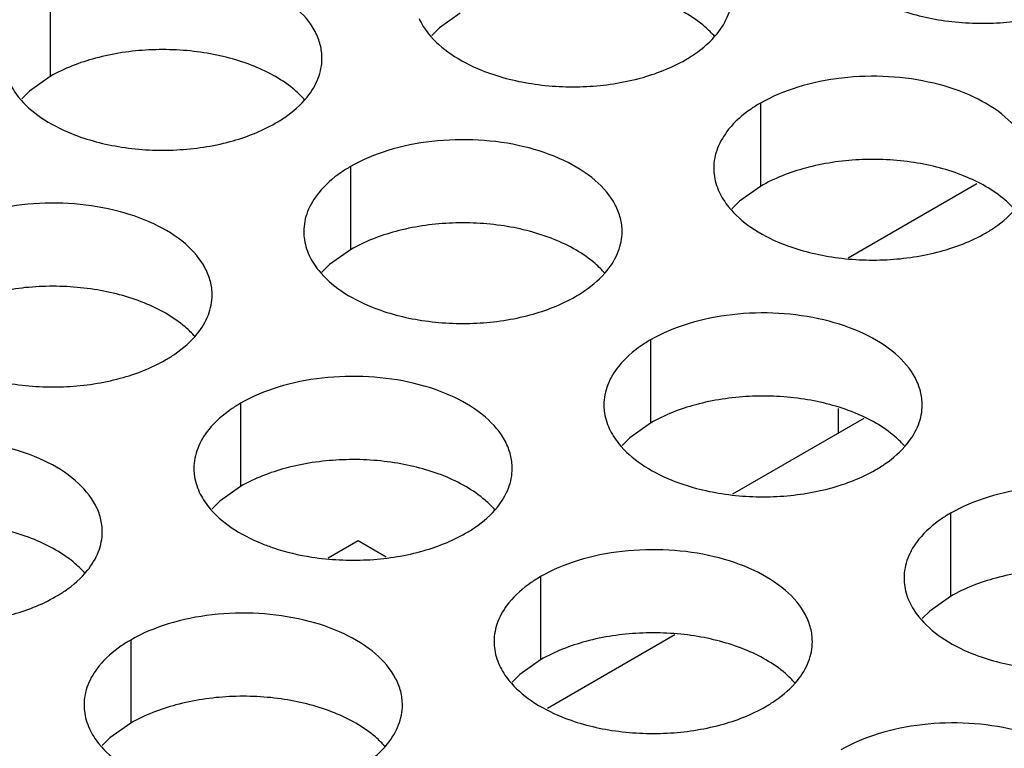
# Model space of a CAD drawing. Header units: inches. Extents: x 0 to 34, y 0 to 22.
# Tile 89 of 155: x 17.53 to 17.684, y 19.311 to 19.426. Entities that reach past the tile are written whole.
import ezdxf

# ---------------------------------------------------------------- set-up
doc = ezdxf.new("R2010")
doc.units = ezdxf.units.IN
doc.header["$LTSCALE"] = 1.87
doc.header["$MEASUREMENT"] = 0
doc.layers.get('0').update_dxf_attribs({"linetype": 'CONTINUOUS'})
doc.layers.add('02___PRT_ALL_AXES', color=7, linetype='CONTINUOUS')

msp = doc.modelspace()

# ---------------------------------------------------------------- linework, layer by layer
at = {"color": 7, "linetype": 'CONTINUOUS'}
for p, q in [((17.65974, 19.38828), (17.67998, 19.39996)), ((17.65821, 19.36461), (17.65821, 19.36072)), ((17.66225, 19.36305), (17.64161, 19.35114)), ((17.57809, 19.34113), (17.58279, 19.34385)), ((17.58279, 19.34385), (17.58721, 19.34129)), ((17.63253, 19.32902), (17.61253, 19.31747))]:
    msp.add_line(p, q, dxfattribs=at)
at = {"layer": '02___PRT_ALL_AXES', "color": 7, "linetype": 'CONTINUOUS'}
for p, q in [((17.53444, 19.42981), (17.53444, 19.41675)), ((17.59883, 19.42671), (17.59558, 19.42439)), ((17.59558, 19.42439), (17.59437, 19.4232)), ((17.53444, 19.41675), (17.53118, 19.41443)), ((17.53118, 19.41443), (17.52997, 19.41324)), ((17.64597, 19.41255), (17.64597, 19.39949)), ((17.58158, 19.40259), (17.58158, 19.38953)), ((17.64597, 19.39949), (17.64272, 19.39717)), ((17.64272, 19.39717), (17.64151, 19.39598)), ((17.58158, 19.38953), (17.57832, 19.38721)), ((17.57832, 19.38721), (17.57711, 19.38602)), ((17.62872, 19.37537), (17.62872, 19.36231)), ((17.56432, 19.36541), (17.56432, 19.35235)), ((17.62872, 19.36231), (17.62546, 19.35999)), ((17.62546, 19.35999), (17.62425, 19.3588)), ((17.56432, 19.35235), (17.56107, 19.35003)), ((17.56107, 19.35003), (17.55986, 19.34884)), ((17.67586, 19.34816), (17.67586, 19.33509)), ((17.61146, 19.33819), (17.61146, 19.32513)), ((17.67586, 19.33509), (17.67261, 19.33278)), ((17.67261, 19.33278), (17.67139, 19.33159)), ((17.54707, 19.32823), (17.54707, 19.31517)), ((17.61146, 19.32513), (17.60821, 19.32281)), ((17.60821, 19.32281), (17.607, 19.32162)), ((17.54707, 19.31517), (17.54382, 19.31285)), ((17.54382, 19.31285), (17.5426, 19.31166))]:
    msp.add_line(p, q, dxfattribs=at)
at = {"layer": '02___PRT_ALL_AXES', "color": 3, "linetype": 'CONTINUOUS'}
msp.add_arc((17.58199, 19.38337), 0.0426, 261.2739, 272.9424, dxfattribs=at)
for points, knots in [([(17.57711, 19.41959), (17.57712, 19.42031), (17.57693, 19.42177), (17.57578, 19.42468), (17.57285, 19.42804), (17.56783, 19.43109), (17.56156, 19.43319), (17.55454, 19.43417), (17.54731, 19.43398), (17.54048, 19.43261), (17.53629, 19.43088), (17.53444, 19.42981)], [0, 0, 0, 0, 0.042883, 0.087524, 0.186914, 0.304219, 0.43794, 0.582356, 0.729558, 0.871282, 1, 1, 1, 1]), ([(17.63917, 19.42347), (17.63989, 19.42436), (17.64107, 19.42628), (17.64151, 19.4285), (17.64151, 19.42956)], [0, 0, 0, 0, 0.520681, 1, 1, 1, 1]), ([(17.66657, 19.4277), (17.66908, 19.42669), (17.67457, 19.42528), (17.68304, 19.42487), (17.69127, 19.42609), (17.69637, 19.42804), (17.69858, 19.42932)], [0, 0, 0, 0, 0.247189, 0.509885, 0.767301, 1, 1, 1, 1]), ([(17.59236, 19.42583), (17.59275, 19.42499), (17.59413, 19.42285), (17.59745, 19.41998), (17.60049, 19.41842), (17.60217, 19.41774)], [0, 0, 0, 0, 0.215502, 0.580331, 1, 1, 1, 1]), ([(17.63419, 19.41936), (17.63469, 19.41965), (17.63652, 19.4208), (17.63818, 19.42224), (17.63917, 19.42347)], [0, 0, 0, 0, 0.268123, 1, 1, 1, 1]), ([(17.57477, 19.4135), (17.5755, 19.4144), (17.57667, 19.41631), (17.57711, 19.41854), (17.57711, 19.41959)], [0, 0, 0, 0, 0.520681, 1, 1, 1, 1]), ([(17.60217, 19.41774), (17.60469, 19.41672), (17.61017, 19.41531), (17.61865, 19.4149), (17.62688, 19.41612), (17.63197, 19.41808), (17.63419, 19.41936)], [0, 0, 0, 0, 0.247189, 0.509885, 0.767301, 1, 1, 1, 1]), ([(17.68865, 19.40234), (17.68865, 19.40305), (17.68846, 19.40451), (17.68731, 19.40742), (17.68439, 19.41078), (17.67937, 19.41383), (17.6731, 19.41593), (17.66607, 19.41692), (17.65885, 19.41672), (17.65202, 19.41535), (17.64782, 19.41362), (17.64597, 19.41255)], [0, 0, 0, 0, 0.042883, 0.087524, 0.186914, 0.304219, 0.43794, 0.582356, 0.729558, 0.871282, 1, 1, 1, 1]), ([(17.52797, 19.41587), (17.52836, 19.41502), (17.52974, 19.41289), (17.53305, 19.41002), (17.53609, 19.40846), (17.53778, 19.40778)], [0, 0, 0, 0, 0.215502, 0.580331, 1, 1, 1, 1]), ([(17.56979, 19.4094), (17.57029, 19.40969), (17.57212, 19.41083), (17.57378, 19.41228), (17.57477, 19.4135)], [0, 0, 0, 0, 0.268123, 1, 1, 1, 1]), ([(17.64597, 19.41255), (17.64547, 19.41227), (17.64365, 19.41112), (17.64199, 19.40968), (17.64099, 19.40845)], [0, 0, 0, 0, 0.268123, 1, 1, 1, 1]), ([(17.53778, 19.40778), (17.54029, 19.40676), (17.54578, 19.40535), (17.55425, 19.40494), (17.56248, 19.40616), (17.56758, 19.40812), (17.56979, 19.4094)], [0, 0, 0, 0, 0.247189, 0.509885, 0.767301, 1, 1, 1, 1]), ([(17.64099, 19.40845), (17.64027, 19.40755), (17.6391, 19.40564), (17.63865, 19.40342), (17.63865, 19.40236)], [0, 0, 0, 0, 0.520681, 1, 1, 1, 1]), ([(17.62426, 19.39238), (17.62426, 19.39309), (17.62407, 19.39455), (17.62292, 19.39746), (17.61999, 19.40082), (17.61497, 19.40387), (17.6087, 19.40597), (17.60168, 19.40695), (17.59445, 19.40676), (17.58762, 19.40539), (17.58343, 19.40366), (17.58158, 19.40259)], [0, 0, 0, 0, 0.042883, 0.087524, 0.186914, 0.304219, 0.43794, 0.582356, 0.729558, 0.871282, 1, 1, 1, 1]), ([(17.58158, 19.40259), (17.58108, 19.4023), (17.57925, 19.40116), (17.57759, 19.39971), (17.5766, 19.39849)], [0, 0, 0, 0, 0.268123, 1, 1, 1, 1]), ([(17.63865, 19.40236), (17.63865, 19.40204), (17.63872, 19.40076), (17.63909, 19.39949), (17.6395, 19.39861)], [0, 0, 0, 0, 0.245663, 1, 1, 1, 1]), ([(17.5766, 19.39849), (17.57588, 19.39759), (17.5747, 19.39568), (17.57426, 19.39345), (17.57426, 19.3924)], [0, 0, 0, 0, 0.520681, 1, 1, 1, 1]), ([(17.6395, 19.39861), (17.6399, 19.39777), (17.64127, 19.39564), (17.64459, 19.39276), (17.64763, 19.3912), (17.64931, 19.39052)], [0, 0, 0, 0, 0.215502, 0.580331, 1, 1, 1, 1]), ([(17.55986, 19.38241), (17.55986, 19.38313), (17.55967, 19.38458), (17.55852, 19.3875), (17.5556, 19.39086), (17.55058, 19.39391), (17.54431, 19.39601), (17.53728, 19.39699), (17.53006, 19.39679), (17.52323, 19.39543), (17.51903, 19.3937), (17.51718, 19.39263)], [0, 0, 0, 0, 0.042883, 0.087524, 0.186914, 0.304219, 0.43794, 0.582356, 0.729558, 0.871282, 1, 1, 1, 1]), ([(17.68133, 19.39214), (17.68183, 19.39243), (17.68366, 19.39358), (17.68532, 19.39502), (17.68631, 19.39625)], [0, 0, 0, 0, 0.268123, 1, 1, 1, 1]), ([(17.57426, 19.3924), (17.57426, 19.39208), (17.57433, 19.39079), (17.5747, 19.38953), (17.57511, 19.38865)], [0, 0, 0, 0, 0.245663, 1, 1, 1, 1]), ([(17.62191, 19.38629), (17.62264, 19.38718), (17.62381, 19.3891), (17.62425, 19.39132), (17.62426, 19.39238)], [0, 0, 0, 0, 0.520681, 1, 1, 1, 1]), ([(17.64931, 19.39052), (17.65183, 19.38951), (17.65731, 19.38809), (17.66579, 19.38769), (17.67402, 19.3889), (17.67911, 19.39086), (17.68133, 19.39214)], [0, 0, 0, 0, 0.247189, 0.509885, 0.767301, 1, 1, 1, 1]), ([(17.57511, 19.38865), (17.5755, 19.3878), (17.57688, 19.38567), (17.58019, 19.3828), (17.58323, 19.38124), (17.58492, 19.38056)], [0, 0, 0, 0, 0.215502, 0.580331, 1, 1, 1, 1]), ([(17.61693, 19.38218), (17.61743, 19.38247), (17.61926, 19.38362), (17.62092, 19.38506), (17.62191, 19.38629)], [0, 0, 0, 0, 0.268123, 1, 1, 1, 1]), ([(17.55752, 19.37632), (17.55824, 19.37722), (17.55942, 19.37913), (17.55986, 19.38136), (17.55986, 19.38241)], [0, 0, 0, 0, 0.520681, 1, 1, 1, 1]), ([(17.58492, 19.38056), (17.58744, 19.37954), (17.59292, 19.37813), (17.60139, 19.37772), (17.60962, 19.37894), (17.61472, 19.3809), (17.61693, 19.38218)], [0, 0, 0, 0, 0.247189, 0.509885, 0.767301, 1, 1, 1, 1]), ([(17.6714, 19.36516), (17.6714, 19.36587), (17.67121, 19.36733), (17.67006, 19.37024), (17.66713, 19.3736), (17.66211, 19.37665), (17.65584, 19.37875), (17.64882, 19.37974), (17.64159, 19.37954), (17.63476, 19.37817), (17.63057, 19.37644), (17.62872, 19.37537)], [0, 0, 0, 0, 0.042883, 0.087524, 0.186914, 0.304219, 0.43794, 0.582356, 0.729558, 0.871282, 1, 1, 1, 1]), ([(17.55254, 19.37222), (17.55304, 19.37251), (17.55487, 19.37365), (17.55653, 19.37509), (17.55752, 19.37632)], [0, 0, 0, 0, 0.268123, 1, 1, 1, 1]), ([(17.62872, 19.37537), (17.62822, 19.37508), (17.62639, 19.37394), (17.62473, 19.3725), (17.62374, 19.37127)], [0, 0, 0, 0, 0.268123, 1, 1, 1, 1]), ([(17.52052, 19.3706), (17.52304, 19.36958), (17.52852, 19.36817), (17.537, 19.36776), (17.54523, 19.36898), (17.55032, 19.37094), (17.55254, 19.37222)], [0, 0, 0, 0, 0.247189, 0.509885, 0.767301, 1, 1, 1, 1]), ([(17.62374, 19.37127), (17.62302, 19.37037), (17.62184, 19.36846), (17.6214, 19.36623), (17.6214, 19.36518)], [0, 0, 0, 0, 0.520681, 1, 1, 1, 1]), ([(17.607, 19.35519), (17.607, 19.35591), (17.60681, 19.35737), (17.60566, 19.36028), (17.60274, 19.36364), (17.59772, 19.36669), (17.59145, 19.36879), (17.58442, 19.36977), (17.5772, 19.36958), (17.57037, 19.36821), (17.56617, 19.36648), (17.56432, 19.36541)], [0, 0, 0, 0, 0.042883, 0.087524, 0.186914, 0.304219, 0.43794, 0.582356, 0.729558, 0.871282, 1, 1, 1, 1]), ([(17.56432, 19.36541), (17.56382, 19.36512), (17.562, 19.36397), (17.56034, 19.36253), (17.55934, 19.3613)], [0, 0, 0, 0, 0.268123, 1, 1, 1, 1]), ([(17.6214, 19.36518), (17.6214, 19.36486), (17.62147, 19.36357), (17.62184, 19.36231), (17.62225, 19.36143)], [0, 0, 0, 0, 0.245663, 1, 1, 1, 1]), ([(17.66905, 19.35907), (17.66978, 19.35996), (17.67095, 19.36188), (17.6714, 19.3641), (17.6714, 19.36516)], [0, 0, 0, 0, 0.520681, 1, 1, 1, 1]), ([(17.55934, 19.3613), (17.55862, 19.36041), (17.55745, 19.35849), (17.557, 19.35627), (17.557, 19.35521)], [0, 0, 0, 0, 0.520681, 1, 1, 1, 1]), ([(17.62225, 19.36143), (17.62264, 19.36059), (17.62402, 19.35845), (17.62733, 19.35558), (17.63038, 19.35402), (17.63206, 19.35334)], [0, 0, 0, 0, 0.215502, 0.580331, 1, 1, 1, 1]), ([(17.54261, 19.34523), (17.54261, 19.34594), (17.54242, 19.3474), (17.54127, 19.35031), (17.53834, 19.35368), (17.53332, 19.35672), (17.52705, 19.35882), (17.52003, 19.35981), (17.5128, 19.35961), (17.50597, 19.35825), (17.50178, 19.35652), (17.49993, 19.35545)], [0, 0, 0, 0, 0.042883, 0.087524, 0.186914, 0.304219, 0.43794, 0.582356, 0.729558, 0.871282, 1, 1, 1, 1]), ([(17.66407, 19.35496), (17.66458, 19.35525), (17.6664, 19.3564), (17.66806, 19.35784), (17.66905, 19.35907)], [0, 0, 0, 0, 0.268123, 1, 1, 1, 1]), ([(17.557, 19.35521), (17.557, 19.3549), (17.55707, 19.35361), (17.55745, 19.35235), (17.55785, 19.35147)], [0, 0, 0, 0, 0.245663, 1, 1, 1, 1]), ([(17.60466, 19.3491), (17.60538, 19.35), (17.60656, 19.35191), (17.607, 19.35414), (17.607, 19.35519)], [0, 0, 0, 0, 0.520681, 1, 1, 1, 1]), ([(17.63206, 19.35334), (17.63458, 19.35232), (17.64006, 19.35091), (17.64853, 19.3505), (17.65677, 19.35172), (17.66186, 19.35368), (17.66407, 19.35496)], [0, 0, 0, 0, 0.247189, 0.509885, 0.767301, 1, 1, 1, 1]), ([(17.71854, 19.33794), (17.71854, 19.33865), (17.71835, 19.34011), (17.7172, 19.34302), (17.71427, 19.34638), (17.70925, 19.34943), (17.70299, 19.35153), (17.69596, 19.35252), (17.68873, 19.35232), (17.6819, 19.35095), (17.67771, 19.34922), (17.67586, 19.34816)], [0, 0, 0, 0, 0.042883, 0.087524, 0.186914, 0.304219, 0.43794, 0.582356, 0.729558, 0.871282, 1, 1, 1, 1]), ([(17.55785, 19.35147), (17.55825, 19.35062), (17.55962, 19.34849), (17.56294, 19.34562), (17.56598, 19.34406), (17.56766, 19.34338)], [0, 0, 0, 0, 0.215502, 0.580331, 1, 1, 1, 1]), ([(17.59968, 19.345), (17.60018, 19.34529), (17.60201, 19.34643), (17.60367, 19.34788), (17.60466, 19.3491)], [0, 0, 0, 0, 0.268123, 1, 1, 1, 1]), ([(17.67586, 19.34816), (17.67536, 19.34787), (17.67353, 19.34672), (17.67187, 19.34528), (17.67088, 19.34405)], [0, 0, 0, 0, 0.268123, 1, 1, 1, 1]), ([(17.54026, 19.33914), (17.54099, 19.34004), (17.54216, 19.34195), (17.54261, 19.34417), (17.54261, 19.34523)], [0, 0, 0, 0, 0.520681, 1, 1, 1, 1]), ([(17.58418, 19.34082), (17.58701, 19.34097), (17.59237, 19.34176), (17.59746, 19.34372), (17.59968, 19.345)], [0, 0, 0, 0, 0.525216, 1, 1, 1, 1]), ([(17.56766, 19.34338), (17.56827, 19.34314), (17.57082, 19.3422), (17.57349, 19.34158), (17.57553, 19.34126)], [0, 0, 0, 0, 0.240204, 1, 1, 1, 1]), ([(17.67088, 19.34405), (17.67016, 19.34316), (17.66898, 19.34124), (17.66854, 19.33902), (17.66854, 19.33796)], [0, 0, 0, 0, 0.520681, 1, 1, 1, 1]), ([(17.65414, 19.32798), (17.65414, 19.32869), (17.65395, 19.33015), (17.6528, 19.33306), (17.64988, 19.33642), (17.64486, 19.33947), (17.63859, 19.34157), (17.63156, 19.34255), (17.62434, 19.34236), (17.61751, 19.34099), (17.61331, 19.33926), (17.61146, 19.33819)], [0, 0, 0, 0, 0.042883, 0.087524, 0.186914, 0.304219, 0.43794, 0.582356, 0.729558, 0.871282, 1, 1, 1, 1]), ([(17.53528, 19.33504), (17.53579, 19.33532), (17.53761, 19.33647), (17.53927, 19.33791), (17.54026, 19.33914)], [0, 0, 0, 0, 0.268123, 1, 1, 1, 1]), ([(17.61146, 19.33819), (17.61096, 19.3379), (17.60914, 19.33676), (17.60748, 19.33531), (17.60648, 19.33409)], [0, 0, 0, 0, 0.268123, 1, 1, 1, 1]), ([(17.66854, 19.33796), (17.66854, 19.33764), (17.66861, 19.33636), (17.66898, 19.33509), (17.66939, 19.33421)], [0, 0, 0, 0, 0.245663, 1, 1, 1, 1]), ([(17.50327, 19.33342), (17.50579, 19.3324), (17.51127, 19.33099), (17.51974, 19.33058), (17.52798, 19.3318), (17.53307, 19.33376), (17.53528, 19.33504)], [0, 0, 0, 0, 0.247189, 0.509885, 0.767301, 1, 1, 1, 1]), ([(17.60648, 19.33409), (17.60576, 19.33319), (17.60459, 19.33128), (17.60414, 19.32905), (17.60414, 19.328)], [0, 0, 0, 0, 0.520681, 1, 1, 1, 1]), ([(17.66939, 19.33421), (17.66978, 19.33337), (17.67116, 19.33124), (17.67447, 19.32836), (17.67752, 19.3268), (17.6792, 19.32612)], [0, 0, 0, 0, 0.215502, 0.580331, 1, 1, 1, 1]), ([(17.58975, 19.31801), (17.58975, 19.31873), (17.58956, 19.32019), (17.58841, 19.3231), (17.58548, 19.32646), (17.58046, 19.32951), (17.57419, 19.33161), (17.56717, 19.33259), (17.55994, 19.3324), (17.55311, 19.33103), (17.54892, 19.3293), (17.54707, 19.32823)], [0, 0, 0, 0, 0.042883, 0.087524, 0.186914, 0.304219, 0.43794, 0.582356, 0.729558, 0.871282, 1, 1, 1, 1]), ([(17.54707, 19.32823), (17.54657, 19.32794), (17.54474, 19.32679), (17.54308, 19.32535), (17.54209, 19.32412)], [0, 0, 0, 0, 0.268123, 1, 1, 1, 1]), ([(17.60414, 19.328), (17.60414, 19.32768), (17.60421, 19.32639), (17.60459, 19.32513), (17.60499, 19.32425)], [0, 0, 0, 0, 0.245663, 1, 1, 1, 1]), ([(17.6518, 19.32189), (17.65252, 19.32278), (17.6537, 19.3247), (17.65414, 19.32692), (17.65414, 19.32798)], [0, 0, 0, 0, 0.520681, 1, 1, 1, 1]), ([(17.6792, 19.32612), (17.68172, 19.32511), (17.6872, 19.3237), (17.69567, 19.32329), (17.70391, 19.32451), (17.709, 19.32646), (17.71121, 19.32774)], [0, 0, 0, 0, 0.247189, 0.509885, 0.767301, 1, 1, 1, 1]), ([(17.54209, 19.32412), (17.54137, 19.32323), (17.54019, 19.32131), (17.53975, 19.31909), (17.53975, 19.31803)], [0, 0, 0, 0, 0.520681, 1, 1, 1, 1]), ([(17.60499, 19.32425), (17.60539, 19.32341), (17.60677, 19.32127), (17.61008, 19.3184), (17.61312, 19.31684), (17.6148, 19.31616)], [0, 0, 0, 0, 0.215502, 0.580331, 1, 1, 1, 1]), ([(17.64682, 19.31778), (17.64732, 19.31807), (17.64915, 19.31922), (17.65081, 19.32066), (17.6518, 19.32189)], [0, 0, 0, 0, 0.268123, 1, 1, 1, 1]), ([(17.53975, 19.31803), (17.53975, 19.31772), (17.53982, 19.31643), (17.54019, 19.31517), (17.5406, 19.31429)], [0, 0, 0, 0, 0.245663, 1, 1, 1, 1]), ([(17.5874, 19.31192), (17.58813, 19.31282), (17.5893, 19.31473), (17.58975, 19.31696), (17.58975, 19.31801)], [0, 0, 0, 0, 0.520681, 1, 1, 1, 1]), ([(17.6148, 19.31616), (17.61732, 19.31514), (17.6228, 19.31373), (17.63128, 19.31332), (17.63951, 19.31454), (17.64461, 19.3165), (17.64682, 19.31778)], [0, 0, 0, 0, 0.247189, 0.509885, 0.767301, 1, 1, 1, 1]), ([(17.70128, 19.30076), (17.70128, 19.30147), (17.70109, 19.30293), (17.69994, 19.30584), (17.69702, 19.3092), (17.692, 19.31225), (17.68573, 19.31435), (17.6787, 19.31534), (17.67148, 19.31514), (17.66465, 19.31377), (17.66046, 19.31204), (17.6586, 19.31097)], [0, 0, 0, 0, 0.042883, 0.087524, 0.186914, 0.304219, 0.43794, 0.582356, 0.729558, 0.871282, 1, 1, 1, 1]), ([(17.5406, 19.31429), (17.54099, 19.31344), (17.54237, 19.31131), (17.54568, 19.30844), (17.54873, 19.30688), (17.55041, 19.3062)], [0, 0, 0, 0, 0.215502, 0.580331, 1, 1, 1, 1]), ([(17.58242, 19.30782), (17.58293, 19.30811), (17.58475, 19.30925), (17.58641, 19.3107), (17.5874, 19.31192)], [0, 0, 0, 0, 0.268123, 1, 1, 1, 1])]:
    msp.add_open_spline(points, degree=3, knots=knots, dxfattribs=at)
at = {"layer": '02___PRT_ALL_AXES', "color": 7, "linetype": 'CONTINUOUS'}
for points, knots in [([(17.63883, 19.42301), (17.63835, 19.42356), (17.63604, 19.42581), (17.63315, 19.4274), (17.63085, 19.42833)], [0, 0, 0, 0, 0.226307, 1, 1, 1, 1]), ([(17.56646, 19.41836), (17.56394, 19.41938), (17.55845, 19.42079), (17.54998, 19.4212), (17.54175, 19.41998), (17.53665, 19.41803), (17.53444, 19.41675)], [0, 0, 0, 0, 0.247189, 0.509885, 0.767301, 1, 1, 1, 1]), ([(17.57443, 19.41305), (17.57395, 19.41359), (17.57165, 19.41585), (17.56876, 19.41743), (17.56646, 19.41836)], [0, 0, 0, 0, 0.226307, 1, 1, 1, 1]), ([(17.67799, 19.40111), (17.67547, 19.40213), (17.66999, 19.40354), (17.66152, 19.40395), (17.65328, 19.40273), (17.64819, 19.40077), (17.64597, 19.39949)], [0, 0, 0, 0, 0.247189, 0.509885, 0.767301, 1, 1, 1, 1]), ([(17.68597, 19.39579), (17.68549, 19.39634), (17.68318, 19.39859), (17.68029, 19.40018), (17.67799, 19.40111)], [0, 0, 0, 0, 0.226307, 1, 1, 1, 1]), ([(17.6136, 19.39115), (17.61108, 19.39216), (17.60559, 19.39358), (17.59712, 19.39398), (17.58889, 19.39277), (17.58379, 19.39081), (17.58158, 19.38953)], [0, 0, 0, 0, 0.247189, 0.509885, 0.767301, 1, 1, 1, 1]), ([(17.62157, 19.38583), (17.62109, 19.38638), (17.61879, 19.38863), (17.6159, 19.39021), (17.6136, 19.39115)], [0, 0, 0, 0, 0.226307, 1, 1, 1, 1]), ([(17.5492, 19.38118), (17.54668, 19.3822), (17.5412, 19.38361), (17.53273, 19.38402), (17.52449, 19.3828), (17.5194, 19.38084), (17.51718, 19.37957)], [0, 0, 0, 0, 0.247189, 0.509885, 0.767301, 1, 1, 1, 1]), ([(17.55718, 19.37587), (17.5567, 19.37641), (17.55439, 19.37867), (17.5515, 19.38025), (17.5492, 19.38118)], [0, 0, 0, 0, 0.226307, 1, 1, 1, 1]), ([(17.66074, 19.36393), (17.65822, 19.36495), (17.65274, 19.36636), (17.64426, 19.36677), (17.63603, 19.36555), (17.63093, 19.36359), (17.62872, 19.36231)], [0, 0, 0, 0, 0.247189, 0.509885, 0.767301, 1, 1, 1, 1]), ([(17.66871, 19.35861), (17.66823, 19.35916), (17.66593, 19.36141), (17.66304, 19.363), (17.66074, 19.36393)], [0, 0, 0, 0, 0.226307, 1, 1, 1, 1]), ([(17.59634, 19.35397), (17.59382, 19.35498), (17.58834, 19.35639), (17.57987, 19.3568), (17.57163, 19.35558), (17.56654, 19.35363), (17.56432, 19.35235)], [0, 0, 0, 0, 0.247189, 0.509885, 0.767301, 1, 1, 1, 1]), ([(17.60432, 19.34865), (17.60384, 19.34919), (17.60153, 19.35145), (17.59865, 19.35303), (17.59634, 19.35397)], [0, 0, 0, 0, 0.226307, 1, 1, 1, 1]), ([(17.53195, 19.344), (17.52943, 19.34502), (17.52395, 19.34643), (17.51547, 19.34684), (17.50724, 19.34562), (17.50214, 19.34366), (17.49993, 19.34239)], [0, 0, 0, 0, 0.247189, 0.509885, 0.767301, 1, 1, 1, 1]), ([(17.53992, 19.33868), (17.53944, 19.33923), (17.53714, 19.34148), (17.53425, 19.34307), (17.53195, 19.344)], [0, 0, 0, 0, 0.226307, 1, 1, 1, 1]), ([(17.70788, 19.33671), (17.70536, 19.33773), (17.69988, 19.33914), (17.6914, 19.33955), (17.68317, 19.33833), (17.67807, 19.33637), (17.67586, 19.33509)], [0, 0, 0, 0, 0.247189, 0.509885, 0.767301, 1, 1, 1, 1]), ([(17.64348, 19.32675), (17.64096, 19.32777), (17.63548, 19.32918), (17.62701, 19.32959), (17.61877, 19.32837), (17.61368, 19.32641), (17.61146, 19.32513)], [0, 0, 0, 0, 0.247189, 0.509885, 0.767301, 1, 1, 1, 1]), ([(17.65146, 19.32143), (17.65098, 19.32198), (17.64867, 19.32423), (17.64579, 19.32582), (17.64348, 19.32675)], [0, 0, 0, 0, 0.226307, 1, 1, 1, 1]), ([(17.57909, 19.31678), (17.57657, 19.3178), (17.57109, 19.31921), (17.56261, 19.31962), (17.55438, 19.3184), (17.54928, 19.31645), (17.54707, 19.31517)], [0, 0, 0, 0, 0.247189, 0.509885, 0.767301, 1, 1, 1, 1]), ([(17.58706, 19.31147), (17.58658, 19.31201), (17.58428, 19.31427), (17.58139, 19.31585), (17.57909, 19.31678)], [0, 0, 0, 0, 0.226307, 1, 1, 1, 1])]:
    msp.add_open_spline(points, degree=3, knots=knots, dxfattribs=at)

doc.saveas('drawing.dxf')
